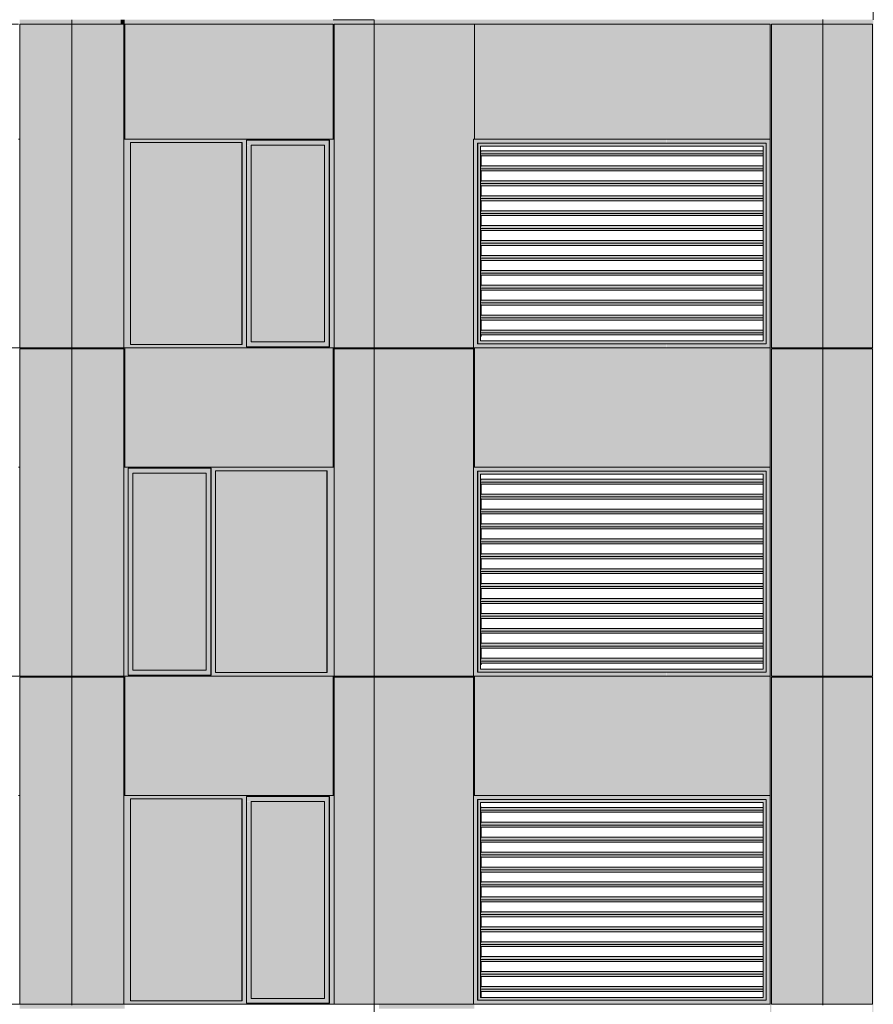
# Model space of a CAD drawing. Header units: millimetres. Extents: x 1036 to 193412, y -5275 to 5839817.
# Tile 36 of 104: x 73366 to 81949, y 51503 to 61403. Entities that reach past the tile are written whole.
import ezdxf

# ---------------------------------------------------------------- set-up
doc = ezdxf.new("R2010")
doc.units = ezdxf.units.MM
doc.layers.add('большой_dwg', color=7, linetype='Continuous', lineweight=9, true_color=0x767676)
doc.layers.add('Фасады_Рабочий Лист _2__3_АР-Стены_внешние__АР_Ном__пера__214', color=7, linetype='Continuous', lineweight=9, true_color=0xcccccc)
doc.layers.add('Фасады_Рабочий Лист _2__3_0', color=7, linetype='Continuous', lineweight=9)
doc.layers.add('Фасады_Рабочий Лист _2__3_0_Ном__пера__120', color=7, linetype='Continuous', lineweight=9)

# ---------------------------------------------------------------- blocks, each defined once
blk = doc.blocks.new('большой_dwg-21587658-Схема расположения расчетных фрагментов фасада корпуса 1')
at = {"layer": 'Фасады_Рабочий Лист _2__3_0', "true_color": 0xf9f9f9}
for points in [[(73889.8, 61358.3), (73889.7, 61403.3), (73366.4, 61403.3), (73366.4, 61358.3), (73889.7, 61358.3)], [(74381.9, 61358.3), (74381.9, 61403.3), (73889.8, 61403.3), (73889.8, 61358.3), (74053.7, 61358.3)], [(74381.9, 61358.3), (74422, 61358.3), (74422, 61403.3), (74381.9, 61403.3)], [(74422, 61358.3), (76527.3, 61358.3), (76527.3, 61403.3), (74422, 61403.3)], [(76527.3, 61358.3), (76979.7, 61358.3), (76979.7, 61403.3), (76527.3, 61401), (76527.3, 61380.1)], [(80911.3, 61358.3), (80911.3, 61403.3), (76979.7, 61403.3), (76979.7, 61358.3), (80871.6, 61358.3)], [(80911.3, 61358.3), (81949, 61358.3), (81949, 61403.3), (80911.3, 61403.3)], [(74412.2, 60203.3), (74422, 60203.3), (74422, 61358.3), (74412.2, 61358.3)], [(76519.8, 60203.3), (76527.3, 60203.3), (76527.3, 61358.3), (76519.8, 61358.3)], [(80911.3, 60203.3), (80924.7, 60203.3), (80924.7, 61358.3), (80911.3, 61358.3)], [(81940.4, 6690.9), (81949, 6690.9), (81949, 61358.3), (81940.4, 61358.3), (81940.4, 7816.2)], [(80921.2, 58093.3), (81429, 58093.3), (81429, 58103.8), (80924.7, 58103.8), (80924.7, 60203.3), (80911.3, 60203.3), (80911.3, 58093.3)], [(75599.1, 58138.3), (75599.1, 60168.3), (74481.4, 60165.8), (74481.4, 58138.3), (75488.8, 58138.3)], [(76430.4, 58163.3), (76430.4, 60143.3), (75693.8, 60143.3), (75693.8, 58163.3)], [(73889.8, 58093.3), (74381.9, 58093.3), (74381.9, 58103.3), (73889.8, 58103.3)], [(74412.2, 56903.3), (74412.2, 58103.3), (74381.9, 58103.3), (74381.9, 58093.3), (74412.2, 58093.3)], [(80911.3, 54793.3), (80924.7, 54793.3), (80924.7, 58093.3), (80911.3, 58093.3), (80911.3, 54803.3)], [(81429, 58093.3), (81940.4, 58093.3), (81940.4, 58103.8), (81429, 58103.8)], [(75239.7, 54863.3), (75239.7, 56843.3), (74503.1, 56843.3), (74503.1, 54863.3)], [(75336.6, 54838.3), (76454.4, 54838.3), (76454.4, 56868.3), (75336.6, 56868.3), (75336.6, 56555.5)], [(74053.7, 54793.3), (74381.9, 54793.3), (74381.9, 54803.3), (73889.8, 54803.3), (73889.8, 54793.3), (73900.4, 54793.3)], [(74412.2, 53603.3), (74412.2, 54803.3), (74381.9, 54803.3), (74381.9, 54793.3), (74412.2, 54793.3), (74412.2, 54750.3)], [(76979.7, 54793.3), (76979.7, 54803.3), (76519.8, 54803.3), (76519.8, 54793.3), (76929.7, 54793.3)], [(80911.3, 48203.3), (80924.7, 48203.3), (80924.7, 54793.3), (80911.3, 54793.3), (80911.3, 48243.3)], [(81429.3, 54793.3), (81440.3, 54793.3), (81440.3, 54803.3), (80924.7, 54803.3), (80924.7, 54793.3)], [(81940.4, 54793.3), (81940.4, 54803.3), (81440.3, 54803.3), (81440.3, 54793.3), (81842.4, 54793.3)], [(75599.1, 51538.3), (75599.1, 53568.3), (74481.4, 53568.3), (74481.4, 51538.3)], [(76430.4, 51563.3), (76430.4, 53543.3), (75693.8, 53543.3), (75693.8, 51563.3)], [(73889.7, 51458.3), (73889.8, 51458.3), (73889.7, 51503.3), (73366.4, 51503.3), (73366.4, 51458.3)], [(73889.8, 51458.3), (74422, 51458.3), (74422, 51503.3), (73889.8, 51503.3)], [(77936.1, 51458.3), (77936.1, 51503.3), (76979.7, 51503.3), (76979.7, 51458.3), (77922.3, 51458.3)]]:
    blk.add_hatch(color=7, dxfattribs=at).paths.add_polyline_path(points)
at = {"layer": 'Фасады_Рабочий Лист _2__3_0', "true_color": 0xededed}
for points in [[(75647.4, 60168.3), (75647.4, 60193.3), (76482.8, 60193.3), (76482.8, 60168.3), (76527.3, 60168.3), (76527.3, 60203.3), (74412.2, 60203.3), (74412.2, 60168.3), (75602.9, 60168.3)], [(75647.4, 60143.3), (76479.1, 60143.3), (76479.1, 60193.3), (75647.4, 60193.3), (75647.4, 60165.8)], [(74481.4, 58138.3), (74481.4, 60168.3), (74412.2, 60165.8), (74412.2, 58138.3)], [(75602.9, 58138.3), (75647.4, 58138.3), (75647.4, 60168.3), (75602.9, 60165.8), (75602.9, 58163.3)], [(75693.1, 58163.3), (75693.1, 60143.3), (75647.4, 60140.4), (75647.4, 58163.3)], [(76479.1, 58163.3), (76479.1, 60143.3), (76430.4, 60143.3), (76430.4, 58163.3)], [(76527.3, 58138.3), (76527.3, 60168.3), (76482.8, 60165.8), (76482.8, 58138.3)], [(77998.8, 60054.8), (80840.6, 60054.8), (80840.6, 60083.1), (78002.2, 60083.1), (78000.9, 60072)], [(78001.3, 60033.6), (80840.6, 60033.6), (80840.6, 60054.8), (77998.8, 60054.8), (78000.9, 60037.5)], [(77998.8, 59904.8), (80840.6, 59904.8), (80840.6, 59933.1), (78002.2, 59933.1), (78000.9, 59922)], [(78001.3, 59883.6), (80840.6, 59883.6), (80840.6, 59904.8), (77998.8, 59904.8), (78000.9, 59887.5)], [(77998.8, 59754.8), (80840.6, 59754.8), (80840.6, 59783.1), (78002.2, 59783.1), (78000.9, 59772)], [(78001.3, 59733.6), (80840.6, 59733.6), (80840.6, 59754.8), (77998.8, 59754.8), (78000.9, 59737.5)], [(77998.8, 59604.8), (80840.6, 59604.8), (80840.6, 59633.1), (78002.2, 59633.1), (78000.9, 59622)], [(78001.3, 59583.6), (80840.6, 59583.6), (80840.6, 59604.8), (77998.8, 59604.8), (78000.9, 59587.5)], [(77998.8, 59454.8), (80840.6, 59454.8), (80840.6, 59483.1), (78002.2, 59483.1), (78000.9, 59472)], [(78001.3, 59433.6), (80840.6, 59433.6), (80840.6, 59454.8), (77998.8, 59454.8), (78000.9, 59437.5)], [(77998.8, 59304.8), (80840.6, 59304.8), (80840.6, 59333.1), (78002.2, 59333.1), (78000.9, 59322)], [(78001.3, 59283.6), (80840.6, 59283.6), (80840.6, 59304.8), (77998.8, 59304.8), (78000.9, 59287.5)], [(77998.8, 59154.8), (80840.6, 59154.8), (80840.6, 59183.1), (78002.2, 59183.1), (78000.9, 59172)], [(78001.3, 59133.6), (80840.6, 59133.6), (80840.6, 59154.8), (77998.8, 59154.8), (78000.9, 59137.5)], [(77998.8, 59004.8), (80840.6, 59004.8), (80840.6, 59033.1), (78002.2, 59033.1), (78000.9, 59022)], [(78001.3, 58983.6), (80840.6, 58983.6), (80840.6, 59004.8), (77998.8, 59004.8), (78000.9, 58987.5)], [(77998.8, 58854.8), (80840.6, 58854.8), (80840.6, 58883.1), (78002.2, 58883.1), (78000.9, 58872)], [(78001.3, 58833.6), (80840.6, 58833.6), (80840.6, 58854.8), (77998.8, 58854.8), (78000.9, 58837.5)], [(77998.8, 58704.8), (80840.6, 58704.8), (80840.6, 58733.1), (78002.2, 58733.1), (78000.9, 58722)], [(78001.3, 58683.6), (80840.6, 58683.6), (80840.6, 58704.8), (77998.8, 58704.8), (78000.9, 58687.5)], [(77998.8, 58554.8), (80840.6, 58554.8), (80840.6, 58583.1), (78002.2, 58583.1), (78000.9, 58572)], [(78001.3, 58533.6), (80840.6, 58533.6), (80840.6, 58554.8), (77998.8, 58554.8), (78000.9, 58537.5)], [(77998.8, 58404.8), (80840.6, 58404.8), (80840.6, 58433.1), (78002.2, 58433.1), (78000.9, 58422)], [(78001.3, 58383.6), (80840.6, 58383.6), (80840.6, 58404.8), (77998.8, 58404.8), (78000.9, 58387.5)], [(77998.8, 58254.8), (80840.6, 58254.8), (80840.6, 58283.1), (78002.2, 58283.1), (78000.9, 58272)], [(78001.3, 58233.6), (80840.6, 58233.6), (80840.6, 58254.8), (77998.8, 58254.8), (78000.9, 58237.5)], [(74414.6, 58103.3), (76527.3, 58103.3), (76527.3, 58138.3), (76482.8, 58138.3), (76479.1, 58113.3), (75647.4, 58113.3), (75647.4, 58138.3), (74412.2, 58138.3), (74412.2, 58103.3)], [(75647.4, 58113.3), (76479.1, 58113.3), (76479.1, 58163.3), (75647.4, 58163.3)], [(76458.1, 56868.3), (76527.3, 56868.3), (76527.3, 56903.3), (74412.2, 56903.3), (74412.2, 56868.3), (74456.7, 56868.3), (74456.7, 56893.3), (75292.1, 56893.3), (75292.1, 56868.3), (76454.4, 56868.3)], [(74412.2, 54838.3), (74456.7, 54838.3), (74456.7, 56868.3), (74412.2, 56868.3), (74412.2, 54863.3)], [(74502.4, 56843.3), (75288.4, 56843.3), (75288.4, 56893.3), (74456.7, 56893.3), (74456.7, 56843.3)], [(74456.7, 54863.3), (74502.4, 54863.3), (74502.4, 56843.3), (74456.7, 56843.3), (74456.7, 55654.5)], [(75239.7, 54863.3), (75288.4, 54863.3), (75288.4, 56843.3), (75239.7, 56843.3), (75239.7, 56555.5)], [(75292.1, 54838.3), (75336.6, 54838.3), (75336.6, 56868.3), (75292.1, 56868.3), (75292.1, 56555.5)], [(76527.3, 54838.3), (76527.3, 56868.3), (76458.1, 56868.3), (76458.1, 54838.3)], [(77998.8, 56754.8), (80840.6, 56754.8), (80840.6, 56783.1), (78002.2, 56783.1), (78000.9, 56772)], [(78001.3, 56733.6), (80840.6, 56733.6), (80840.6, 56754.8), (77998.8, 56754.8), (78000.9, 56737.5)], [(77998.8, 56604.8), (80840.6, 56604.8), (80840.6, 56633.1), (78002.2, 56633.1), (78000.9, 56622)], [(78001.3, 56583.6), (80840.6, 56583.6), (80840.6, 56604.8), (77998.8, 56604.8), (78000.9, 56587.5)], [(77998.8, 56454.8), (80840.6, 56454.8), (80840.6, 56483.1), (78002.2, 56483.1), (78000.9, 56472)], [(78001.3, 56433.6), (80840.6, 56433.6), (80840.6, 56454.8), (77998.8, 56454.8), (78000.9, 56437.5)], [(77998.8, 56304.8), (80840.6, 56304.8), (80840.6, 56333.1), (78002.2, 56333.1), (78000.9, 56322)], [(78001.3, 56283.6), (80840.6, 56283.6), (80840.6, 56304.8), (77998.8, 56304.8), (78000.9, 56287.5)], [(77998.8, 56154.8), (80840.6, 56154.8), (80840.6, 56183.1), (78002.2, 56183.1), (78000.9, 56172)], [(78001.3, 56133.6), (80840.6, 56133.6), (80840.6, 56154.8), (77998.8, 56154.8), (78000.9, 56137.5)], [(77998.8, 56004.8), (80840.6, 56004.8), (80840.6, 56033.1), (78002.2, 56033.1), (78000.9, 56022)], [(78001.3, 55983.6), (80840.6, 55983.6), (80840.6, 56004.8), (77998.8, 56004.8), (78000.9, 55987.5)], [(77998.8, 55854.8), (80840.6, 55854.8), (80840.6, 55883.1), (78002.2, 55883.1), (78000.9, 55872)], [(78001.3, 55833.6), (80840.6, 55833.6), (80840.6, 55854.8), (77998.8, 55854.8), (78000.9, 55837.5)], [(77998.8, 55704.8), (80840.6, 55704.8), (80840.6, 55733.1), (78002.2, 55733.1), (78000.9, 55722)], [(78001.3, 55683.6), (80840.6, 55683.6), (80840.6, 55704.8), (77998.8, 55704.8), (78000.9, 55687.5)], [(77998.8, 55554.8), (80840.6, 55554.8), (80840.6, 55583.1), (78002.2, 55583.1), (78000.9, 55572)], [(78001.3, 55533.6), (80840.6, 55533.6), (80840.6, 55554.8), (77998.8, 55554.8), (78000.9, 55537.5)], [(77998.8, 55404.8), (80840.6, 55404.8), (80840.6, 55433.1), (78002.2, 55433.1), (78000.9, 55422)], [(78001.3, 55383.6), (80840.6, 55383.6), (80840.6, 55404.8), (77998.8, 55404.8), (78000.9, 55387.5)], [(77998.8, 55254.8), (80840.6, 55254.8), (80840.6, 55283.1), (78002.2, 55283.1), (78000.9, 55272)], [(78001.3, 55233.6), (80840.6, 55233.6), (80840.6, 55254.8), (77998.8, 55254.8), (78000.9, 55237.5)], [(77998.8, 55104.8), (80840.6, 55104.8), (80840.6, 55133.1), (78002.2, 55133.1), (78000.9, 55122)], [(78001.3, 55083.6), (80840.6, 55083.6), (80840.6, 55104.8), (77998.8, 55104.8), (78000.9, 55087.5)], [(77998.8, 54954.8), (80840.6, 54954.8), (80840.6, 54983.1), (78002.2, 54983.1), (78000.9, 54972)], [(78001.3, 54933.6), (80840.6, 54933.6), (80840.6, 54954.8), (77998.8, 54954.8), (78000.9, 54937.5)], [(74503.1, 54813.3), (75288.4, 54813.3), (75288.4, 54863.3), (74456.7, 54863.3), (74456.7, 54813.3)], [(76519.8, 54803.3), (76527.3, 54803.3), (76527.3, 54838.3), (75292.1, 54838.3), (75288.4, 54813.3), (74456.7, 54813.3), (74456.7, 54838.3), (74412.2, 54838.3), (74414.6, 54803.3), (76518.1, 54803.3)], [(75599.1, 53568.3), (75647.4, 53568.3), (75647.4, 53593.3), (76482.8, 53593.3), (76482.8, 53568.3), (76527.3, 53568.3), (76527.3, 53603.3), (74412.2, 53603.3), (74412.2, 53568.3), (74481.4, 53568.3)], [(74481.4, 51538.3), (74481.4, 53568.3), (74412.2, 53568.3), (74412.2, 51538.3)], [(75602.9, 51538.3), (75647.4, 51538.3), (75647.4, 53568.3), (75602.9, 53568.3), (75602.9, 51563.3)], [(75647.4, 53543.3), (76479.1, 53543.3), (76479.1, 53593.3), (75647.4, 53593.3)], [(76527.3, 51538.3), (76527.3, 53568.3), (76482.8, 53568.3), (76482.8, 51538.3)], [(75647.4, 51563.3), (75693.1, 51563.3), (75693.1, 53543.3), (75647.4, 53540.4), (75647.4, 51566.2)], [(76479.1, 51563.3), (76479.1, 53543.3), (76430.4, 53543.3), (76430.4, 51563.3)], [(77998.8, 53454.8), (80840.6, 53454.8), (80840.6, 53483.1), (78002.2, 53483.1), (78000.9, 53472)], [(78001.3, 53433.6), (80840.6, 53433.6), (80840.6, 53454.8), (77998.8, 53454.8), (78000.9, 53437.5)], [(77998.8, 53304.8), (80840.6, 53304.8), (80840.6, 53333.1), (78002.2, 53333.1), (78000.9, 53322)], [(78001.3, 53283.6), (80840.6, 53283.6), (80840.6, 53304.8), (77998.8, 53304.8), (78000.9, 53287.5)], [(77998.8, 53154.8), (80840.6, 53154.8), (80840.6, 53183.1), (78002.2, 53183.1), (78000.9, 53172)], [(78001.3, 53133.6), (80840.6, 53133.6), (80840.6, 53154.8), (77998.8, 53154.8), (78000.9, 53137.5)], [(77998.8, 53004.8), (80840.6, 53004.8), (80840.6, 53033.1), (78002.2, 53033.1), (78000.9, 53022)], [(78001.3, 52983.6), (80840.6, 52983.6), (80840.6, 53004.8), (77998.8, 53004.8), (78000.9, 52987.5)], [(77998.8, 52854.8), (80840.6, 52854.8), (80840.6, 52883.1), (78002.2, 52883.1), (78000.9, 52872)], [(78001.3, 52833.6), (80840.6, 52833.6), (80840.6, 52854.8), (77998.8, 52854.8), (78000.9, 52837.5)], [(77998.8, 52704.8), (80840.6, 52704.8), (80840.6, 52733.1), (78002.2, 52733.1), (78000.9, 52722)], [(78001.3, 52683.6), (80840.6, 52683.6), (80840.6, 52704.8), (77998.8, 52704.8), (78000.9, 52687.5)], [(77998.8, 52554.8), (80840.6, 52554.8), (80840.6, 52583.1), (78002.2, 52583.1), (78000.9, 52572)], [(78001.3, 52533.6), (80840.6, 52533.6), (80840.6, 52554.8), (77998.8, 52554.8), (78000.9, 52537.5)], [(77998.8, 52404.8), (80840.6, 52404.8), (80840.6, 52433.1), (78002.2, 52433.1), (78000.9, 52422)], [(78001.3, 52383.6), (80840.6, 52383.6), (80840.6, 52404.8), (77998.8, 52404.8), (78000.9, 52387.5)], [(77998.8, 52254.8), (80840.6, 52254.8), (80840.6, 52283.1), (78002.2, 52283.1), (78000.9, 52272)], [(78001.3, 52233.6), (80840.6, 52233.6), (80840.6, 52254.8), (77998.8, 52254.8), (78000.9, 52237.5)], [(77998.8, 52104.8), (80840.6, 52104.8), (80840.6, 52133.1), (78002.2, 52133.1), (78000.9, 52122)], [(78001.3, 52083.6), (80840.6, 52083.6), (80840.6, 52104.8), (77998.8, 52104.8), (78000.9, 52087.5)], [(77998.8, 51954.8), (80840.6, 51954.8), (80840.6, 51983.1), (78002.2, 51983.1), (78000.9, 51972)], [(78001.3, 51933.6), (80840.6, 51933.6), (80840.6, 51954.8), (77998.8, 51954.8), (78000.9, 51937.5)], [(77998.8, 51804.8), (80840.6, 51804.8), (80840.6, 51833.1), (78002.2, 51833.1), (78000.9, 51822)], [(78001.3, 51783.6), (80840.6, 51783.6), (80840.6, 51804.8), (77998.8, 51804.8), (78000.9, 51787.5)], [(77998.8, 51654.8), (80840.6, 51654.8), (80840.6, 51683.1), (78002.2, 51683.1), (78000.9, 51672)], [(78001.3, 51633.6), (80840.6, 51633.6), (80840.6, 51654.8), (77998.8, 51654.8), (78000.9, 51637.5)], [(74412.2, 51503.3), (76527.3, 51503.3), (76527.3, 51538.3), (76482.8, 51538.3), (76479.1, 51513.3), (75647.4, 51513.3), (75647.4, 51538.3), (74412.2, 51538.3)], [(75693.8, 51513.3), (76479.1, 51513.3), (76479.1, 51563.3), (75647.4, 51563.3), (75647.4, 51513.3)]]:
    blk.add_hatch(color=7, dxfattribs=at).paths.add_polyline_path(points)
at = {"layer": 'Фасады_Рабочий Лист _2__3_0', "true_color": 0xe6e6e4}
for points in [[(78681.7, 60163.3), (78681.7, 60203.3), (77930.2, 60203.3), (77971.1, 60163.3), (78665.6, 60163.3)], [(77930.2, 58103.3), (77969.9, 58143.3), (77967.4, 60165.8), (77930.2, 60203.3), (77930.2, 58143.3)], [(78681.7, 60163.3), (79873, 60165.8), (79873, 60203.3), (78681.7, 60203.3), (78681.7, 60165.8)], [(80871.6, 60163.3), (80911.3, 60203.3), (79873, 60203.3), (79874.2, 60163.3), (80254, 60163.3)], [(80911.3, 58103.3), (80911.3, 60203.3), (80871.6, 60162.1), (80871.6, 58143.3)], [(78681.7, 60133.3), (78682.9, 60133.3), (78681.7, 60163.3), (77971.1, 60163.3), (78000.9, 60133.3), (78665.6, 60133.3)], [(77971.1, 58143.3), (78000.9, 58173.3), (78000.9, 60133.3), (77971.1, 60163.3), (77971.1, 58173.3)], [(79874.2, 60133.3), (79873, 60163.3), (78682.9, 60163.3), (78682.9, 60133.3), (79873, 60133.3)], [(80843, 60133.3), (80871.6, 60162.1), (79874.2, 60162.1), (79874.2, 60133.3), (80254, 60133.3)], [(80871.6, 58144.5), (80871.6, 60162.1), (80843, 60133.3), (80843, 58173.3)], [(78681.7, 58103.3), (78681.7, 58143.3), (77969.9, 58143.3), (77930.2, 58103.3)], [(77971.1, 58143.3), (78682.9, 58143.3), (78681.7, 58173.3), (78000.9, 58173.3)], [(79873, 58103.3), (79873, 58143.3), (78681.7, 58143.3), (78682.9, 58103.3)], [(79873, 58143.3), (79874.2, 58143.3), (79873, 58173.3), (78682.9, 58173.3), (78682.9, 58143.3)], [(80911.3, 58103.3), (80871.6, 58143.3), (79873, 58143.3), (79874.2, 58103.3), (80871.6, 58103.3)], [(80843, 58143.3), (80870.5, 58144.5), (80841.8, 58173.3), (79874.2, 58173.3), (79874.2, 58143.3), (80254, 58143.3)], [(77971.1, 56863.3), (78681.7, 56863.3), (78681.7, 56903.3), (77930.2, 56903.3), (77969.9, 56863.3)], [(77930.2, 54803.3), (77969.9, 54843.3), (77969.9, 56863.3), (77930.2, 56903.3), (77930.2, 54843.3)], [(78682.9, 56833.3), (78681.7, 56863.3), (77971.1, 56863.3), (78000.9, 56833.3), (78681.7, 56833.3)], [(77971.1, 54843.3), (78000.9, 54873.3), (78000.9, 56833.3), (77971.1, 56863.3), (77971.1, 54873.3)], [(79873, 56863.3), (79873, 56903.3), (78681.7, 56903.3), (78682.9, 56863.3)], [(79873, 56833.3), (79874.2, 56833.3), (79873, 56863.3), (78682.9, 56863.3), (78682.9, 56833.3)], [(79874.2, 56863.3), (80871.6, 56863.3), (80911.3, 56903.3), (79873, 56903.3), (79873, 56863.3)], [(80843, 56833.3), (80871.6, 56862.1), (79874.2, 56862.1), (79874.2, 56833.3), (80254, 56833.3)], [(80871.6, 54844.5), (80871.6, 56862.1), (80843, 56833.3), (80843, 54873.3)], [(80911.3, 54803.3), (80911.3, 56903.3), (80871.6, 56862.1), (80871.6, 54843.3)], [(78665.6, 54843.3), (78682.9, 54843.3), (78681.7, 54873.3), (78000.9, 54873.3), (77971.1, 54843.3)], [(79873, 54843.3), (79874.2, 54843.3), (79873, 54873.3), (78682.9, 54873.3), (78682.9, 54843.3)], [(80843, 54843.3), (80870.5, 54844.5), (80841.8, 54873.3), (79874.2, 54873.3), (79874.2, 54843.3), (80254, 54843.3)], [(77930.2, 54803.3), (78681.7, 54803.3), (78681.7, 54843.3), (77969.9, 54843.3)], [(79873, 54803.3), (79873, 54843.3), (78681.7, 54843.3), (78682.9, 54803.3)], [(80911.3, 54803.3), (80871.6, 54843.3), (79873, 54843.3), (79874.2, 54803.3), (80871.6, 54803.3)], [(77971.1, 53563.3), (78681.7, 53563.3), (78681.7, 53603.3), (77930.2, 53603.3), (77969.9, 53563.3)], [(77930.2, 51503.3), (77969.9, 51543.3), (77969.9, 53563.3), (77930.2, 53603.3), (77930.2, 51543.3)], [(78682.9, 53533.3), (78681.7, 53563.3), (77971.1, 53563.3), (78000.9, 53533.3), (78681.7, 53533.3)], [(77971.1, 51543.3), (78000.9, 51573.3), (78000.9, 53533.3), (77971.1, 53563.3), (77971.1, 51573.3)], [(79873, 53563.3), (79873, 53603.3), (78681.7, 53603.3), (78682.9, 53563.3)], [(79874.2, 53533.3), (79873, 53563.3), (78682.9, 53563.3), (78682.9, 53533.3), (79873, 53533.3)], [(79874.2, 53563.3), (80871.6, 53563.3), (80911.3, 53603.3), (79873, 53603.3), (79873, 53563.3)], [(80843, 53533.3), (80871.6, 53562.1), (79874.2, 53562.1), (79874.2, 53533.3), (80254, 53533.3)], [(80871.6, 51544.5), (80871.6, 53562.1), (80843, 53533.3), (80843, 51573.3)], [(80911.3, 51503.3), (80911.3, 53603.3), (80871.6, 53562.1), (80871.6, 51543.3)], [(77930.2, 51503.3), (78681.7, 51503.3), (78681.7, 51543.3), (77969.9, 51543.3), (77940.1, 51513.3)], [(78665.6, 51543.3), (78682.9, 51543.3), (78681.7, 51573.3), (78000.9, 51573.3), (77971.1, 51543.3)], [(78681.7, 51503.3), (79873, 51503.3), (79873, 51543.3), (78681.7, 51543.3)], [(79874.2, 51543.3), (79873, 51573.3), (78682.9, 51573.3), (78682.9, 51543.3), (79873, 51543.3)], [(79873, 51503.3), (80911.3, 51503.3), (80871.6, 51543.3), (79873, 51543.3)], [(80843, 51543.3), (80870.5, 51544.5), (80841.8, 51573.3), (79874.2, 51573.3), (79874.2, 51543.3), (80254, 51543.3)]]:
    blk.add_hatch(color=254, dxfattribs=at).paths.add_polyline_path(points)
at = {"layer": 'Фасады_Рабочий Лист _2__3_0', "true_color": 0xededed}
h = blk.add_hatch(color=7, dxfattribs=at)
h.paths.add_polyline_path([(77998.8, 58254.8), (78002.2, 58283.1), (78000.9, 58397.8), (77998.8, 58404.8), (77998.8, 58283.1)])
h.paths.add_polyline_path([(77998.5, 58218.3), (78005.1, 58233.6), (77998.8, 58254.8), (77998.6, 58233.6)])
h.paths.add_polyline_path([(77998.8, 59454.8), (78002.2, 59483.1), (78000.9, 59597.8), (77998.8, 59604.8), (77998.8, 59483.1)])
h.paths.add_polyline_path([(77998.8, 59304.8), (78002.2, 59333.1), (78000.9, 59447.8), (77998.8, 59454.8), (77998.8, 59333.1)])
h.paths.add_polyline_path([(77998.5, 58218.3), (78002.2, 59033.1), (78000.9, 59147.8), (77998.8, 59154.8), (78002.2, 59183.1), (78000.9, 59297.8), (77998.8, 59304.8), (77998.5, 58360.6)])
h.paths.add_polyline_path([(77998.8, 58404.8), (78002.2, 58433.1), (78000.9, 58547.8), (77998.8, 58554.8), (77998.8, 58433.1)])
h.paths.add_polyline_path([(77998.8, 58554.8), (78002.2, 58583.1), (78000.9, 58697.8), (77998.8, 58704.8), (77998.8, 58583.1)])
h.paths.add_polyline_path([(77998.8, 58854.8), (78002.2, 58883.1), (78000.9, 58997.8), (77998.8, 59004.8), (77998.8, 58883.1)])
h.paths.add_polyline_path([(77998.8, 58704.8), (78002.2, 58733.1), (78000.9, 58847.8), (77998.8, 58854.8), (77998.8, 58733.1)])
h.paths.add_polyline_path([(77998.8, 59604.8), (78002.2, 59633.1), (78000.9, 59747.8), (77998.8, 59754.8), (77998.8, 59633.1)])
h.paths.add_polyline_path([(77998.8, 59904.8), (78002.2, 59933.1), (78000.9, 60047.8), (77998.8, 60054.8), (77998.8, 59933.1)])
h.paths.add_polyline_path([(77998.8, 59754.8), (78002.2, 59783.1), (78000.9, 59897.8), (77998.8, 59904.8), (77998.8, 59783.1)])
at = {"layer": 'Фасады_Рабочий Лист _2__3_0', "true_color": 0xf8f8f8}
for points in [[(73366.4, 58093.3), (73889.8, 58093.3), (73889.7, 58103.3), (73366.4, 58103.3)], [(77936.1, 58093.3), (77930.6, 58103.8), (76979.7, 58103.8), (76979.7, 58093.3), (77930.2, 58093.3)], [(73889.8, 54793.3), (73889.7, 54803.3), (73366.4, 54803.3), (73366.4, 54793.3), (73889.7, 54793.3)], [(77936.1, 54793.3), (77936.1, 54803.3), (76979.7, 54803.3), (76979.7, 54793.3), (77930.2, 54793.3)], [(77930.2, 53603.3), (77936.1, 54793.3), (77930.2, 54793.3), (77930.2, 54750.3)]]:
    blk.add_hatch(color=7, dxfattribs=at).paths.add_polyline_path(points)
at = {"layer": 'Фасады_Рабочий Лист _2__3_0', "true_color": 0xeeeeee}
for points in [[(74414.6, 56903.3), (74422, 56903.3), (74420.4, 58103.3), (74414.6, 58103.3)], [(76527.3, 57519.9), (76527.3, 58103.3), (76519.8, 58103.3), (76519.8, 57519.9)], [(76527.3, 56903.3), (76527.3, 58093.3), (76519.8, 58093.3), (76519.8, 56903.3)], [(74414.6, 53603.3), (74422, 53603.3), (74420.4, 54803.3), (74414.6, 54803.3), (74414.6, 54750.3)], [(76527.3, 54219.9), (76527.3, 54803.3), (76519.8, 54803.3), (76519.8, 54219.9)], [(76527.3, 53603.3), (76527.3, 54793.3), (76519.8, 54793.3), (76519.8, 53603.3)]]:
    blk.add_hatch(color=7, dxfattribs=at).paths.add_polyline_path(points)
at = {"layer": 'Фасады_Рабочий Лист _2__3_0', "true_color": 0xf9f9f9}
h = blk.add_hatch(color=7, dxfattribs=at)
h.paths.add_polyline_path([(76518.1, 56903.3), (76519.8, 56903.3), (76519.8, 58093.3)])
h.paths.add_polyline_path([(76519.8, 58093.3), (76979.7, 58093.3), (76979.7, 58103.3), (76519.8, 58103.3)])
at = {"layer": 'Фасады_Рабочий Лист _2__3_0', "true_color": 0xededed}
h = blk.add_hatch(color=7, dxfattribs=at)
h.paths.add_polyline_path([(77998.5, 54918.3), (78005.1, 54933.6), (77998.8, 54954.8), (77998.6, 54933.6)])
h.paths.add_polyline_path([(77998.8, 54954.8), (78002.2, 54983.1), (78000.9, 55097.8), (77999.1, 55083.6), (77998.9, 54983.1)])
h.paths.add_polyline_path([(77999.1, 55107.6), (78002.2, 55133.1), (78000.9, 55247.8), (77999.6, 55233.6), (77999.2, 55133.1)])
h.paths.add_polyline_path([(77999.7, 55262.2), (78002.2, 55283.1), (77999.8, 55283.1)])
h.paths.add_polyline_path([(78000.2, 55416.7), (78002.2, 55433.1), (78000.3, 55433.1)])
h.paths.add_polyline_path([(78000.8, 55571.2), (78002.2, 55583.1), (78000.8, 55583.1)])
h.paths.add_polyline_path([(78004.9, 56734.2), (78000.9, 56765.9), (78000.9, 56747.8)])
h = blk.add_hatch(color=7, dxfattribs=at)
h.paths.add_polyline_path([(77998.5, 51573.3), (78000.9, 51647.8), (77998.8, 51654.8), (77998.7, 51633.6)])
h.paths.add_polyline_path([(77998.8, 51654.8), (78002.2, 51683.1), (78000.9, 51797.8), (77999.2, 51783.6), (77998.9, 51683.1)])
h.paths.add_polyline_path([(77999.3, 51808.8), (78002.2, 51833.1), (77999.4, 51833.1)])
h.paths.add_polyline_path([(77999.8, 51963.2), (78002.2, 51983.1), (77999.9, 51983.1)])
h.paths.add_polyline_path([(78000.3, 52117.7), (78002.2, 52133.1), (78000.4, 52133.1)])
h.paths.add_polyline_path([(78000.9, 52272.1), (78002.2, 52283.1), (78000.9, 52283.1)])
h.paths.add_polyline_path([(78004.9, 53434.2), (78000.9, 53465.9), (78000.9, 53447.8)])
at = {"layer": 'Фасады_Рабочий Лист _2__3_АР-Стены_внешние__АР_Ном__пера__214', "true_color": 0xf9f9f9}
for points in [[(76929.7, 58103.3), (76941.6, 58103.8), (76941.6, 61393.3), (76929.7, 61393.3), (76929.7, 58103.8)], [(73366.4, 58103.3), (73889.7, 58103.3), (73889.7, 61358.3), (73366.4, 61358.3), (73366.4, 58360.6)], [(73889.7, 58103.3), (74053.7, 58103.3), (74053.7, 61358.3), (73889.7, 61358.3), (73889.7, 58360.6)], [(74053.7, 58103.3), (74412.2, 58103.3), (74412.2, 61358.3), (74053.7, 61358.3), (74053.7, 58360.6)], [(76519.8, 60203.3), (76519.8, 61358.3), (74422, 61358.3), (74422, 60203.3), (75488.8, 60203.3)], [(76929.7, 58103.3), (76929.7, 61358.3), (76527.3, 61358.3), (76527.3, 58103.3)], [(77930.2, 58103.8), (77931.4, 60203.3), (77940.1, 60203.3), (77940.1, 61358.3), (76941.6, 61358.3), (76941.6, 58103.8), (77077.2, 58103.8)], [(80911.3, 60203.3), (80911.3, 61358.3), (77940.1, 61358.3), (77940.1, 60203.3), (80871.6, 60203.3)], [(80924.7, 58103.8), (81441.2, 58103.8), (81441.2, 61358.3), (80924.7, 61358.3), (80924.7, 58360.6)], [(81640.2, 58103.8), (81640.2, 61358.3), (81441.2, 61358.3), (81441.2, 58103.8)], [(81940.4, 58103.8), (81940.4, 61358.3), (81640.2, 61358.3), (81640.2, 58103.8)], [(73366.4, 54803.3), (73889.7, 54803.3), (73889.7, 58093.3), (73366.4, 58093.3), (73366.4, 56555.5)], [(74053.7, 54803.3), (74053.7, 58093.3), (73889.7, 58093.3), (73889.7, 54803.3), (73900.4, 54803.3)], [(74053.7, 54803.3), (74412.2, 54803.3), (74412.2, 58093.3), (74053.7, 58093.3), (74053.7, 56555.5)], [(76518.1, 56903.3), (76518.1, 58103.3), (74422, 58103.3), (74422, 56903.3), (75488.8, 56903.3)], [(76527.3, 54803.3), (76929.7, 54803.3), (76929.7, 58093.3), (76527.3, 58093.3), (76527.3, 56555.5)], [(76929.7, 54803.3), (76979.7, 54803.3), (76979.7, 58093.3), (76929.7, 58093.3), (76929.7, 56555.5)], [(77077.2, 54803.3), (77930.2, 54803.3), (77930.2, 58093.3), (76979.7, 58093.3), (76979.7, 54803.3)], [(80871.6, 56903.3), (80911.3, 56903.3), (80911.3, 58103.3), (77940.1, 58103.3), (77940.1, 56903.3), (80254, 56903.3)], [(80924.7, 54803.3), (81429.3, 54803.3), (81429, 58093.3), (80924.7, 58093.3), (80924.7, 56555.5)], [(81628.3, 54803.3), (81628.3, 58093.3), (81429.3, 58093.3), (81429.3, 54803.3)], [(81628.3, 54803.3), (81940.4, 54803.3), (81940.4, 58093.3), (81628.3, 58093.3), (81628.3, 56555.5)], [(73366.4, 51503.3), (73889.7, 51503.3), (73889.7, 54793.3), (73366.4, 54793.3), (73366.4, 54750.3)], [(74053.7, 51503.3), (74053.7, 54793.3), (73889.7, 54793.3), (73889.7, 51503.3), (73900.4, 51503.3)], [(74053.7, 51503.3), (74412.2, 51503.3), (74412.2, 54793.3), (74053.7, 54793.3), (74053.7, 52945.1)], [(76518.1, 53603.3), (76518.1, 54803.3), (74422, 54803.3), (74422, 53603.3)], [(76929.7, 51503.3), (76929.7, 54793.3), (76527.3, 54793.3), (76527.3, 51503.3)], [(76929.7, 51503.3), (76979.7, 51503.3), (76979.7, 54793.3), (76929.7, 54793.3), (76929.7, 52945.1)], [(77930.2, 51503.3), (77930.2, 54793.3), (76979.7, 54793.3), (76979.7, 51503.3), (77077.2, 51503.3)], [(77940.1, 53603.3), (80911.3, 53603.3), (80911.3, 54803.3), (77940.1, 54803.3), (77940.1, 54750.3)], [(81429.3, 51503.3), (81429.3, 54793.3), (80924.7, 54793.3), (80924.7, 51503.3)], [(81429.3, 51503.3), (81628.3, 51503.3), (81628.3, 54793.3), (81429.3, 54793.3), (81429.3, 52945.1)], [(81940.4, 51503.3), (81940.4, 54793.3), (81628.3, 54793.3), (81628.3, 51503.3), (81842.4, 51503.3)]]:
    blk.add_hatch(color=7, dxfattribs=at).paths.add_polyline_path(points)
at = {"layer": 'Фасады_Рабочий Лист _2__3_0_Ном__пера__120', "color": 253, "true_color": 0xaaaaaa}
for p, q in [((73889.7, 58103.3), (73889.7, 61393.3)), ((73889.8, 61393.3), (73889.8, 61403.3)), ((75599.1, 60168.3), (75599.1, 58138.3)), ((77971.1, 60163.3), (77971.1, 58143.3)), ((77998.5, 58218.3), (77998.5, 60088.3)), ((78005.1, 60083.1), (78005.1, 60088.3)), ((78005.1, 59933.1), (78005.1, 60033.6)), ((78005.1, 59783.1), (78005.1, 59883.6)), ((78005.1, 59633.1), (78005.1, 59733.6)), ((78005.1, 59483.1), (78005.1, 59583.6)), ((78005.1, 59333.1), (78005.1, 59433.6)), ((78005.1, 59183.1), (78005.1, 59283.6)), ((78005.1, 59033.1), (78005.1, 59133.6)), ((78005.1, 58883.1), (78005.1, 58983.6)), ((78005.1, 58733.1), (78005.1, 58833.6)), ((78005.1, 58583.1), (78005.1, 58683.6)), ((78005.1, 58433.1), (78005.1, 58533.6)), ((78005.1, 58283.1), (78005.1, 58383.6)), ((78005.1, 58218.3), (78005.1, 58233.6)), ((73889.8, 58093.3), (73889.8, 58103.3)), ((74422, 58103.3), (74422, 56903.3)), ((76518.1, 58103.3), (76518.1, 56903.3)), ((76929.7, 54803.3), (76929.7, 58093.3)), ((76941.6, 58103.8), (77940.1, 58103.8)), ((76979.7, 58103.3), (76979.7, 58093.3)), ((81440.3, 58093.3), (81440.3, 58103.8)), ((76454.4, 54838.3), (76454.4, 56868.3)), ((77971.1, 56863.3), (77971.1, 54843.3)), ((77998.5, 54918.3), (77998.5, 56788.3)), ((78005.1, 56783.1), (78005.1, 56788.3)), ((78005.1, 56633.1), (78005.1, 56733.6)), ((78005.1, 56483.1), (78005.1, 56583.6)), ((78005.1, 56333.1), (78005.1, 56433.6)), ((78005.1, 56183.1), (78005.1, 56283.6)), ((78005.1, 56033.1), (78005.1, 56133.6)), ((78005.1, 55883.1), (78005.1, 55983.6)), ((78005.1, 55733.1), (78005.1, 55833.6)), ((78005.1, 55583.1), (78005.1, 55683.6)), ((78005.1, 55433.1), (78005.1, 55533.6)), ((78005.1, 55283.1), (78005.1, 55383.6)), ((78005.1, 55133.1), (78005.1, 55233.6)), ((78005.1, 54983.1), (78005.1, 55083.6)), ((78005.1, 54918.3), (78005.1, 54933.6)), ((73889.8, 54793.3), (73889.8, 54803.3)), ((74422, 54803.3), (74422, 53603.3)), ((76518.1, 54803.3), (76518.1, 53603.3)), ((75599.1, 53568.3), (75599.1, 51538.3)), ((77971.1, 53563.3), (77971.1, 51543.3)), ((77998.5, 51618.3), (77998.5, 53488.3)), ((78005.1, 53483.1), (78005.1, 53488.3)), ((78005.1, 53333.1), (78005.1, 53433.6)), ((78005.1, 53183.1), (78005.1, 53283.6)), ((78005.1, 53033.1), (78005.1, 53133.6)), ((78005.1, 52883.1), (78005.1, 52983.6)), ((78005.1, 52733.1), (78005.1, 52833.6)), ((78005.1, 52583.1), (78005.1, 52683.6)), ((78005.1, 52433.1), (78005.1, 52533.6)), ((78005.1, 52283.1), (78005.1, 52383.6)), ((78005.1, 52133.1), (78005.1, 52233.6)), ((78005.1, 51983.1), (78005.1, 52083.6)), ((78005.1, 51833.1), (78005.1, 51933.6)), ((78005.1, 51683.1), (78005.1, 51783.6)), ((78005.1, 51573.3), (78005.1, 51633.6)), ((73889.8, 51493.3), (73889.8, 51503.3))]:
    blk.add_line(p, q, dxfattribs=at)
at = {"layer": 'Фасады_Рабочий Лист _2__3_0_Ном__пера__120', "color": 253, "true_color": 0xaaaaaa, "flags": 128}
for points in [[(81440.3, 61403.8), (81440.3, 61393.8), (81440.3, 58103.8), (80924.7, 58103.8), (80924.7, 61358.3), (81441.2, 61358.3), (81640.2, 61358.3), (81940.4, 61358.3), (81940.4, 58103.8), (81640.2, 58103.8), (81441.2, 58103.8)], [(81949, 63503.3), (81949, 61403.3), (81949, 61403.8)], [(76519.8, 61403.3), (76527.3, 61403.3), (76929.7, 61403.3), (76929.7, 58103.3)], [(73355.9, 60203.3), (73366.4, 60203.3), (73366.4, 60168.3), (73366.4, 58138.3), (73366.4, 58103.3), (71014.5, 58103.3), (71014.5, 58138.3), (71014.5, 60168.3), (71014.5, 60203.3), (71024.3, 60203.3), (71024.3, 61358.3), (73355.8, 61358.3)], [(74412.2, 60203.3), (74412.2, 61358.3), (74053.7, 61358.3), (73889.7, 61358.3), (73366.4, 61358.3), (73366.4, 60203.3)], [(76519.8, 60203.3), (76519.8, 61358.3), (74422, 61358.3), (74422, 60203.3)], [(80911.3, 60203.3), (80901.6, 60203.3), (77940.1, 60203.3), (77940.1, 61358.3), (76941.6, 61358.3), (76929.7, 61358.3), (76527.3, 61358.3), (76527.3, 60203.3)], [(77940.1, 61358.3), (80911.3, 61358.3), (80911.3, 60203.3), (80911.3, 58103.3)], [(76482.8, 58113.3), (76482.8, 58138.3), (76482.8, 60168.3), (76482.8, 60193.3), (75647.4, 60193.3), (75647.4, 60168.3), (75647.4, 58138.3), (75647.4, 58113.3), (76482.8, 58113.3)], [(76479.1, 60193.3), (76479.1, 60143.3), (76479.1, 58163.3), (76479.1, 58113.3)], [(80911.3, 58093.3), (80911.3, 56903.3), (80911.3, 58103.3), (79873, 58103.3), (78681.7, 58103.3), (77930.2, 58103.3), (77930.2, 60203.3), (77940.1, 60203.3), (78681.7, 60203.3), (79873, 60203.3), (80901.6, 60203.3)], [(75602.9, 58138.3), (75602.9, 60168.3), (74481.4, 60168.3), (74481.4, 58138.3), (75602.9, 58138.3)], [(75693.8, 60143.3), (75693.1, 60143.3), (75693.1, 58163.3), (75693.8, 58163.3)], [(76430.4, 58163.3), (75693.8, 58163.3), (75693.8, 60143.3), (76430.4, 60143.3), (76430.4, 58163.3)], [(78681.7, 58143.3), (79873, 58143.3), (80871.6, 58143.3), (80871.6, 60163.3), (79873, 60163.3), (78681.7, 60163.3), (77969.9, 60163.3), (77969.9, 58143.3), (78681.7, 58143.3)], [(80840.6, 58173.3), (77998.5, 58173.3), (77998.5, 60133.3), (80840.6, 60133.3), (80840.6, 58173.3), (80843, 58173.3), (80843, 60133.3), (79874.2, 60133.3), (78682.9, 60133.3)], [(80840.6, 60083.1), (78002.2, 60083.1), (77998.8, 60054.8), (80840.6, 60054.8)], [(80840.6, 60033.6), (78001.3, 60033.6), (77998.8, 60054.8)], [(80840.6, 59933.1), (78002.2, 59933.1), (77998.8, 59904.8), (80840.6, 59904.8)], [(80840.6, 59883.6), (78001.3, 59883.6), (77998.8, 59904.8)], [(80840.6, 59783.1), (78002.2, 59783.1), (77998.8, 59754.8), (80840.6, 59754.8)], [(80840.6, 59733.6), (78001.3, 59733.6), (77998.8, 59754.8)], [(80840.6, 59633.1), (78002.2, 59633.1), (77998.8, 59604.8), (80840.6, 59604.8)], [(80840.6, 59583.6), (78001.3, 59583.6), (77998.8, 59604.8)], [(80840.6, 59483.1), (78002.2, 59483.1), (77998.8, 59454.8), (80840.6, 59454.8)], [(80840.6, 59433.6), (78001.3, 59433.6), (77998.8, 59454.8)], [(80840.6, 59333.1), (78002.2, 59333.1), (77998.8, 59304.8), (80840.6, 59304.8)], [(80840.6, 59283.6), (78001.3, 59283.6), (77998.8, 59304.8)], [(80840.6, 59183.1), (78002.2, 59183.1), (77998.8, 59154.8), (80840.6, 59154.8)], [(80840.6, 59133.6), (78001.3, 59133.6), (77998.8, 59154.8)], [(80840.6, 59033.1), (78002.2, 59033.1), (77998.8, 59004.8), (80840.6, 59004.8)], [(80840.6, 58983.6), (78001.3, 58983.6), (77998.8, 59004.8)], [(80840.6, 58883.1), (78002.2, 58883.1), (77998.8, 58854.8), (80840.6, 58854.8)], [(80840.6, 58833.6), (78001.3, 58833.6), (77998.8, 58854.8)], [(80840.6, 58733.1), (78002.2, 58733.1), (77998.8, 58704.8), (80840.6, 58704.8)], [(80840.6, 58683.6), (78001.3, 58683.6), (77998.8, 58704.8)], [(80840.6, 58583.1), (78002.2, 58583.1), (77998.8, 58554.8), (80840.6, 58554.8)], [(80840.6, 58533.6), (78001.3, 58533.6), (77998.8, 58554.8)], [(80840.6, 58433.1), (78002.2, 58433.1), (77998.8, 58404.8), (80840.6, 58404.8)], [(80840.6, 58383.6), (78001.3, 58383.6), (77998.8, 58404.8)], [(80840.6, 58283.1), (78002.2, 58283.1), (77998.8, 58254.8), (80840.6, 58254.8)], [(80840.6, 58233.6), (78001.3, 58233.6), (77998.8, 58254.8)], [(74412.2, 58103.3), (74053.7, 58103.3), (73889.7, 58103.3), (73366.4, 58103.3)], [(73889.7, 58093.3), (73366.4, 58093.3), (73366.4, 56903.3)], [(74412.2, 56903.3), (74412.2, 58093.3), (74053.7, 58093.3), (73889.7, 58093.3), (73889.7, 54803.3)], [(76979.7, 58103.8), (76979.7, 58103.3), (76929.7, 58103.3), (76527.3, 58103.3), (76519.8, 58103.3)], [(76527.3, 58093.3), (76519.8, 58093.3), (76519.8, 56903.3)], [(77930.2, 58093.3), (76979.7, 58093.3), (76929.7, 58093.3), (76527.3, 58093.3), (76527.3, 56903.3)], [(77936.1, 58103.8), (77936.1, 56903.3), (77936.1, 58093.3), (77930.2, 58093.3), (77930.2, 56903.3), (77940.1, 56903.3), (78681.7, 56903.3), (79873, 56903.3), (80901.6, 56903.3)], [(80901.6, 58103.3), (77940.1, 58103.3), (77940.1, 56903.3), (80901.6, 56903.3), (80911.3, 56903.3), (80911.3, 54803.3)], [(80924.7, 58093.3), (81429.3, 58093.3), (81628.3, 58093.3), (81940.4, 58093.3), (81940.4, 54803.3), (81628.3, 54803.3), (81429.3, 54803.3), (80924.7, 54803.3), (80924.7, 58093.3)], [(81440.3, 54793.3), (81440.3, 54803.3), (81440.3, 58093.3)], [(71024.3, 56903.3), (71014.5, 56903.3), (71014.5, 56868.3), (71014.5, 54838.3), (71014.5, 54803.3), (73366.4, 54803.3), (73366.4, 54838.3), (73366.4, 56868.3), (73366.4, 56903.3), (73355.9, 56903.3)], [(76527.3, 56868.3), (76527.3, 56903.3), (74412.2, 56903.3), (74412.2, 56868.3), (74412.2, 54838.3), (74412.2, 54803.3), (76527.3, 54803.3), (76527.3, 54838.3), (76527.3, 56868.3)], [(74456.7, 54813.3), (74456.7, 54838.3), (74456.7, 56868.3), (74456.7, 56893.3), (75292.1, 56893.3), (75292.1, 56868.3), (75292.1, 54838.3), (75292.1, 54813.3), (74456.7, 54813.3)], [(74502.4, 54863.3), (74503.1, 54863.3), (75239.7, 54863.3), (75239.7, 56843.3), (74503.1, 56843.3), (74503.1, 54863.3), (74503.1, 56843.3)], [(75288.4, 54813.3), (75288.4, 54863.3), (75288.4, 56843.3), (75288.4, 56893.3)], [(76458.1, 54838.3), (75336.6, 54838.3), (75336.6, 56868.3), (76458.1, 56868.3), (76458.1, 54838.3)], [(77930.2, 56903.3), (77930.2, 54803.3), (77936.2, 54803.3)], [(78681.7, 54843.3), (79873, 54843.3), (80871.6, 54843.3), (80871.6, 56863.3), (79873, 56863.3), (78681.7, 56863.3), (77969.9, 56863.3), (77969.9, 54843.3), (78681.7, 54843.3)], [(80840.6, 54873.3), (77998.5, 54873.3), (77998.5, 56833.3), (80840.6, 56833.3), (80840.6, 54873.3), (80843, 54873.3), (80843, 56833.3), (79874.2, 56833.3), (78682.9, 56833.3)], [(80840.6, 56783.1), (78002.2, 56783.1), (77998.8, 56754.8), (80840.6, 56754.8)], [(80840.6, 56733.6), (78001.3, 56733.6), (77998.8, 56754.8)], [(80840.6, 56633.1), (78002.2, 56633.1), (77998.8, 56604.8), (80840.6, 56604.8)], [(80840.6, 56583.6), (78001.3, 56583.6), (77998.8, 56604.8)], [(80840.6, 56483.1), (78002.2, 56483.1), (77998.8, 56454.8), (80840.6, 56454.8)], [(80840.6, 56433.6), (78001.3, 56433.6), (77998.8, 56454.8)], [(80840.6, 56333.1), (78002.2, 56333.1), (77998.8, 56304.8), (80840.6, 56304.8)], [(80840.6, 56283.6), (78001.3, 56283.6), (77998.8, 56304.8)], [(80840.6, 56183.1), (78002.2, 56183.1), (77998.8, 56154.8), (80840.6, 56154.8)], [(80840.6, 56133.6), (78001.3, 56133.6), (77998.8, 56154.8)], [(80840.6, 56033.1), (78002.2, 56033.1), (77998.8, 56004.8), (80840.6, 56004.8)], [(80840.6, 55983.6), (78001.3, 55983.6), (77998.8, 56004.8)], [(80840.6, 55883.1), (78002.2, 55883.1), (77998.8, 55854.8), (80840.6, 55854.8)], [(80840.6, 55833.6), (78001.3, 55833.6), (77998.8, 55854.8)], [(80840.6, 55733.1), (78002.2, 55733.1), (77998.8, 55704.8), (80840.6, 55704.8)], [(80840.6, 55683.6), (78001.3, 55683.6), (77998.8, 55704.8)], [(80840.6, 55583.1), (78002.2, 55583.1), (77998.8, 55554.8), (80840.6, 55554.8)], [(80840.6, 55533.6), (78001.3, 55533.6), (77998.8, 55554.8)], [(80840.6, 55433.1), (78002.2, 55433.1), (77998.8, 55404.8), (80840.6, 55404.8)], [(80840.6, 55383.6), (78001.3, 55383.6), (77998.8, 55404.8)], [(80840.6, 55283.1), (78002.2, 55283.1), (77998.8, 55254.8), (80840.6, 55254.8)], [(80840.6, 55233.6), (78001.3, 55233.6), (77998.8, 55254.8)], [(80840.6, 55133.1), (78002.2, 55133.1), (77998.8, 55104.8), (80840.6, 55104.8)], [(80840.6, 55083.6), (78001.3, 55083.6), (77998.8, 55104.8)], [(80840.6, 54983.1), (78002.2, 54983.1), (77998.8, 54954.8), (80840.6, 54954.8)], [(80840.6, 54933.6), (78001.3, 54933.6), (77998.8, 54954.8)], [(74412.2, 54803.3), (74053.7, 54803.3), (73889.7, 54803.3), (73366.4, 54803.3)], [(73889.7, 54793.3), (73366.4, 54793.3), (73366.4, 53603.3)], [(74412.2, 53603.3), (74412.2, 54793.3), (74053.7, 54793.3), (73889.7, 54793.3), (73889.7, 51503.3)], [(76979.7, 54793.3), (76979.7, 54803.3), (76929.7, 54803.3), (76527.3, 54803.3), (76519.8, 54803.3)], [(76527.3, 54793.3), (76519.8, 54793.3), (76519.8, 53603.3)], [(77930.2, 54793.3), (76979.7, 54793.3), (76929.7, 54793.3), (76527.3, 54793.3), (76527.3, 53603.3)], [(77930.2, 53603.3), (77930.2, 51503.3), (77936.1, 51503.3), (77930.2, 51503.3), (76979.7, 51503.3), (76929.7, 51503.3), (76929.7, 54793.3)], [(76979.7, 54803.3), (77930.2, 54803.3), (77936.1, 54803.3), (77936.1, 53603.3), (77936.1, 54793.3), (77930.2, 54793.3), (77930.2, 53603.3), (77940.1, 53603.3), (78681.7, 53603.3), (79873, 53603.3), (80901.6, 53603.3)], [(77930.2, 51503.3), (77940.1, 51503.3), (80901.6, 51503.3), (80911.3, 51503.3), (80911.3, 53603.3), (80901.6, 53603.3), (77940.1, 53603.3), (77940.1, 54803.3), (80901.6, 54803.3)], [(80911.3, 54793.3), (80911.3, 53603.3), (80911.3, 54803.3), (80901.6, 54803.3), (79873, 54803.3), (78681.7, 54803.3), (77940.1, 54803.3), (77930.2, 54803.3)], [(81429.3, 51503.3), (80924.7, 51503.3), (80924.7, 54793.3), (81429.3, 54793.3), (81628.3, 54793.3), (81940.4, 54793.3), (81940.4, 51503.3), (81628.3, 51503.3), (81429.3, 51503.3)], [(81440.3, 51493.3), (81440.3, 51503.3), (81440.3, 54793.3)], [(73355.9, 53603.3), (73366.4, 53603.3), (73366.4, 53568.3), (73366.4, 51538.3), (73366.4, 51503.3), (71014.5, 51503.3), (71014.5, 51538.3), (71014.5, 53568.3), (71014.5, 53603.3), (71024.3, 53603.3)], [(75602.9, 51538.3), (75602.9, 53568.3), (74481.4, 53568.3), (74481.4, 51538.3), (75602.9, 51538.3)], [(76482.8, 51513.3), (76482.8, 51538.3), (76482.8, 53568.3), (76482.8, 53593.3), (75647.4, 53593.3), (75647.4, 53568.3), (75647.4, 51538.3), (75647.4, 51513.3), (76482.8, 51513.3)], [(76479.1, 53593.3), (76479.1, 53543.3), (76479.1, 51563.3), (76479.1, 51513.3)], [(78681.7, 51543.3), (79873, 51543.3), (80871.6, 51543.3), (80871.6, 53563.3), (79873, 53563.3), (78681.7, 53563.3), (77969.9, 53563.3), (77969.9, 51543.3), (78681.7, 51543.3)], [(75693.8, 53543.3), (75693.1, 53543.3), (75693.1, 51563.3), (75693.8, 51563.3)], [(76430.4, 51563.3), (75693.8, 51563.3), (75693.8, 53543.3), (76430.4, 53543.3), (76430.4, 51563.3)], [(80840.6, 51573.3), (77998.5, 51573.3), (77998.5, 53533.3), (80840.6, 53533.3), (80840.6, 51573.3), (80843, 51573.3), (80843, 53533.3), (79874.2, 53533.3), (78682.9, 53533.3)], [(80840.6, 53483.1), (78002.2, 53483.1), (77998.8, 53454.8), (80840.6, 53454.8)], [(80840.6, 53433.6), (78001.3, 53433.6), (77998.8, 53454.8)], [(80840.6, 53333.1), (78002.2, 53333.1), (77998.8, 53304.8), (80840.6, 53304.8)], [(80840.6, 53283.6), (78001.3, 53283.6), (77998.8, 53304.8)], [(80840.6, 53183.1), (78002.2, 53183.1), (77998.8, 53154.8), (80840.6, 53154.8)], [(80840.6, 53133.6), (78001.3, 53133.6), (77998.8, 53154.8)], [(80840.6, 53033.1), (78002.2, 53033.1), (77998.8, 53004.8), (80840.6, 53004.8)], [(80840.6, 52983.6), (78001.3, 52983.6), (77998.8, 53004.8)], [(80840.6, 52883.1), (78002.2, 52883.1), (77998.8, 52854.8), (80840.6, 52854.8)], [(80840.6, 52833.6), (78001.3, 52833.6), (77998.8, 52854.8)], [(80840.6, 52733.1), (78002.2, 52733.1), (77998.8, 52704.8), (80840.6, 52704.8)], [(80840.6, 52683.6), (78001.3, 52683.6), (77998.8, 52704.8)], [(80840.6, 52583.1), (78002.2, 52583.1), (77998.8, 52554.8), (80840.6, 52554.8)], [(80840.6, 52533.6), (78001.3, 52533.6), (77998.8, 52554.8)], [(80840.6, 52433.1), (78002.2, 52433.1), (77998.8, 52404.8), (80840.6, 52404.8)], [(80840.6, 52383.6), (78001.3, 52383.6), (77998.8, 52404.8)], [(80840.6, 52283.1), (78002.2, 52283.1), (77998.8, 52254.8), (80840.6, 52254.8)], [(80840.6, 52233.6), (78001.3, 52233.6), (77998.8, 52254.8)], [(80840.6, 52133.1), (78002.2, 52133.1), (77998.8, 52104.8), (80840.6, 52104.8)], [(80840.6, 52083.6), (78001.3, 52083.6), (77998.8, 52104.8)], [(80840.6, 51983.1), (78002.2, 51983.1), (77998.8, 51954.8), (80840.6, 51954.8)], [(80840.6, 51933.6), (78001.3, 51933.6), (77998.8, 51954.8)], [(80840.6, 51833.1), (78002.2, 51833.1), (77998.8, 51804.8), (80840.6, 51804.8)], [(80840.6, 51783.6), (78001.3, 51783.6), (77998.8, 51804.8)], [(80840.6, 51683.1), (78002.2, 51683.1), (77998.8, 51654.8), (80840.6, 51654.8)], [(80840.6, 51633.6), (78001.3, 51633.6), (77998.8, 51654.8)], [(74412.2, 51503.3), (74053.7, 51503.3), (73889.7, 51503.3), (73366.4, 51503.3)], [(76929.7, 48203.3), (76929.7, 51503.3), (76527.3, 51503.3), (76519.8, 51503.3)], [(80901.6, 51503.3), (79873, 51503.3), (78681.7, 51503.3), (77940.1, 51503.3)]]:
    blk.add_lwpolyline(points, dxfattribs=at)
for points in [[(76527.3, 60168.3), (76527.3, 58138.3), (76527.3, 58103.3), (74412.2, 58103.3), (74412.2, 58138.3), (74412.2, 60168.3), (74412.2, 60203.3), (76527.3, 60203.3)], [(76527.3, 53568.3), (76527.3, 51538.3), (76527.3, 51503.3), (74412.2, 51503.3), (74412.2, 51538.3), (74412.2, 53568.3), (74412.2, 53603.3), (76527.3, 53603.3)]]:
    blk.add_lwpolyline(points, close=True, dxfattribs=at)

msp = doc.modelspace()

# ---------------------------------------------------------------- block references
at = {"layer": 'большой_dwg', "color": 253, "true_color": 0xaaaaaa}
msp.add_blockref('большой_dwg-21587658-Схема расположения расчетных фрагментов фасада корпуса 1', (0, 0), dxfattribs=at)

doc.saveas('drawing.dxf')
